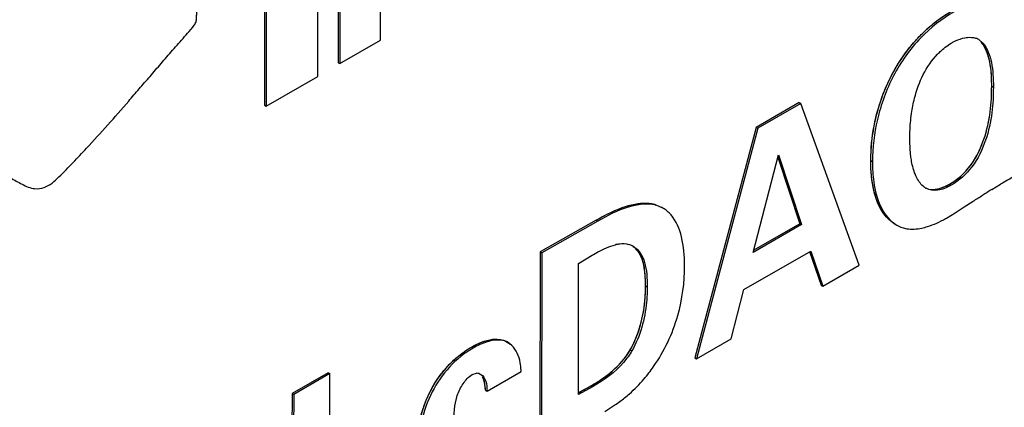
# Model space of a CAD drawing. Header units: inches. Extents: x 0 to 34, y 0 to 22.
# Tile 109 of 139: x 25.039 to 25.352, y 16.766 to 16.889. Entities that reach past the tile are written whole.
import ezdxf

# ---------------------------------------------------------------- set-up
doc = ezdxf.new("R2010")
doc.units = ezdxf.units.IN
doc.header["$LTSCALE"] = 1.87
doc.header["$MEASUREMENT"] = 0
doc.layers.get('0').update_dxf_attribs({"linetype": 'CONTINUOUS'})

msp = doc.modelspace()

# ---------------------------------------------------------------- linework, layer by layer
at = {"color": 7, "linetype": 'CONTINUOUS'}
for p, q in [((25.1404929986, 16.9377145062), (25.1404929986, 16.8749744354)), ((25.1410219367, 16.9374091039), (25.1410219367, 16.8746690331)), ((25.1339822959, 16.8706044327), (25.1339822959, 16.9333445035)), ((25.1170730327, 16.9241921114), (25.1170730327, 16.8614520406)), ((25.1176019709, 16.9238867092), (25.1176019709, 16.8611466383)), ((25.1539079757, 16.8821092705), (25.1539079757, 16.9191274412)), ((25.1410219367, 16.8746690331), (25.1539079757, 16.8821092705)), ((25.3437348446, 16.8823455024), (25.3450418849, 16.8812065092)), ((25.3445129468, 16.8815119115), (25.3450418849, 16.8812065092)), ((25.1404929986, 16.8749744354), (25.1410219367, 16.8746690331)), ((25.1176019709, 16.8611466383), (25.1339822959, 16.8706044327)), ((25.3478216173, 16.8675634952), (25.3483505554, 16.867258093)), ((25.1170730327, 16.8614520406), (25.1176019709, 16.8611466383)), ((25.2867855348, 16.8623000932), (25.273138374, 16.8544589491)), ((25.287314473, 16.8619946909), (25.2736673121, 16.8541535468)), ((25.2867855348, 16.8623000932), (25.287314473, 16.8619946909)), ((25.3058062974, 16.8106947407), (25.287314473, 16.8619946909)), ((25.273138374, 16.8544589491), (25.2536497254, 16.7813350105)), ((25.2736673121, 16.8541535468), (25.2541786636, 16.7810296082)), ((25.273138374, 16.8544589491), (25.2736673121, 16.8541535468)), ((25.2721755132, 16.8147548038), (25.2801697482, 16.845726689)), ((25.279982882, 16.8450027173), (25.2870015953, 16.8238817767)), ((25.2801697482, 16.845726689), (25.2875305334, 16.8235763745)), ((25.309467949, 16.8439012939), (25.3099968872, 16.8435958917)), ((25.3344229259, 16.8364002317), (25.334951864, 16.8360948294)), ((25.3478537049, 16.8347429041), (25.3506525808, 16.8364614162)), ((25.2408078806, 16.8300548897), (25.2413368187, 16.8297494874)), ((25.2435392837, 16.8288588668), (25.2413368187, 16.8297494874)), ((25.2435246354, 16.828833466), (25.2429956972, 16.8291388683)), ((25.3362699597, 16.8273557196), (25.3390883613, 16.8291857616)), ((25.3390883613, 16.8291857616), (25.3419728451, 16.8310461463)), ((25.2223504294, 16.8250178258), (25.2046216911, 16.8149152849)), ((25.2223504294, 16.8250178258), (25.2228793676, 16.8247124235)), ((25.333522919, 16.8256796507), (25.3362699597, 16.8273557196)), ((25.2228793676, 16.8247124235), (25.2051506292, 16.8146098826)), ((25.2875305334, 16.8235763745), (25.2721755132, 16.8147548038)), ((25.2870015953, 16.8238817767), (25.2723601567, 16.8154701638)), ((25.2870015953, 16.8238817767), (25.2875305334, 16.8235763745)), ((25.3171635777, 16.8237578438), (25.3176925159, 16.8234524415)), ((25.2046216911, 16.8149152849), (25.2044920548, 16.7530857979)), ((25.2046216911, 16.8149152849), (25.2051506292, 16.8146098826)), ((25.2051506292, 16.8146098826), (25.205020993, 16.7527803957)), ((25.216774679, 16.811270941), (25.2210511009, 16.8138734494)), ((25.2691879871, 16.8030133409), (25.2904031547, 16.8152071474)), ((25.2900237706, 16.8150769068), (25.2937053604, 16.8043526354)), ((25.2904031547, 16.8152071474), (25.2942342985, 16.8040472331)), ((25.2166882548, 16.7696774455), (25.216774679, 16.811270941)), ((25.2942342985, 16.8040472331), (25.3058062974, 16.8106947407)), ((25.2380118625, 16.8041221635), (25.2385408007, 16.8038167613)), ((25.2937053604, 16.8043526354), (25.2942342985, 16.8040472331)), ((25.2651555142, 16.7873346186), (25.2691879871, 16.8030133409)), ((25.182745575, 16.784704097), (25.1832745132, 16.7843986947)), ((25.1943776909, 16.7861607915), (25.1938487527, 16.7864661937)), ((25.1955628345, 16.7852680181), (25.1943776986, 16.786160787)), ((25.2541786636, 16.7810296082), (25.2651555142, 16.7873346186)), ((25.2331544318, 16.7838598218), (25.2336833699, 16.7835544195)), ((25.2536497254, 16.7813350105), (25.2541786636, 16.7810296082)), ((25.1373473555, 16.7766026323), (25.1258480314, 16.7699970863)), ((25.1378762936, 16.7762972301), (25.1263769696, 16.7696916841)), ((25.1373473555, 16.7766026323), (25.1378762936, 16.7762972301)), ((25.1377466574, 16.7141252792), (25.1378762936, 16.7762972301)), ((25.1829582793, 16.7759935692), (25.1843558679, 16.7764141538)), ((25.1851873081, 16.7762989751), (25.1857149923, 16.776065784)), ((25.187762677, 16.7707888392), (25.1985185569, 16.7769651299)), ((25.2212157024, 16.7721078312), (25.2166882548, 16.7696774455)), ((25.2206867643, 16.7724132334), (25.2212157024, 16.7721078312)), ((25.1258480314, 16.7699970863), (25.1257193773, 16.7078245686)), ((25.1258480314, 16.7699970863), (25.1263769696, 16.7696916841)), ((25.1263769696, 16.7696916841), (25.1262483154, 16.7075191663)), ((25.1775102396, 16.766089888), (25.1782776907, 16.7693477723)), ((25.1872337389, 16.7710942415), (25.187762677, 16.7707888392)), ((25.1771914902, 16.7625232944), (25.1775102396, 16.766089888)), ((25.2250531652, 16.7643210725), (25.2282813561, 16.7663635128))]:
    msp.add_line(p, q, dxfattribs=at)
at = {"color": 40, "linetype": 'CONTINUOUS'}
for centre, radius, start, end in [((25.3593578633, 16.8496827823), 0.0481348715, 119.9262171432, 132.8245913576), ((25.171764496, 16.8581946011), 0.0987522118, 297.060170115, 299.3942838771), ((25.1792789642, 16.8446618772), 0.0832734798, 299.4596564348, 299.8182770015)]:
    msp.add_arc(centre, radius, start, end, dxfattribs=at)
at = {"color": 7, "linetype": 'CONTINUOUS'}
for centre, radius, start, end in [((25.3592638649, 16.8498267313), 0.047963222, 119.9146876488, 126.7365005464), ((25.3594052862, 16.8496246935), 0.0482097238, 126.7275730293, 132.7132019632), ((25.3412088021, 16.8778635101), 0.0051371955, 67.3387059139, 73.1125679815), ((25.3413579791, 16.8782208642), 0.0047499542, 60.0469653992, 67.3384404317), ((24.7996810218, 17.0902738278), 0.3562322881, 316.1084423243, 317.1103914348), ((25.6581943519, 16.3020140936), 0.6166164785, 119.4422068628, 119.9177963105), ((26.0275495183, 15.7518914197), 1.2784966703, 122.1161102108, 122.2692105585), ((24.998442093, 17.3816568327), 0.6489880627, 301.9603945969, 302.2720390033), ((25.3143523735, 16.8590406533), 0.0384768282, 299.2864444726, 299.8833710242), ((25.3225550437, 16.8318625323), 0.009714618, 239.9647243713, 251.3066786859), ((25.2325292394, 16.8024205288), 0.0153595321, 104.0803037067, 105.4785572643), ((25.2307962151, 16.8109796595), 0.0065789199, 59.9962459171, 73.9600475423), ((25.1965472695, 16.8093704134), 0.0537267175, 319.6324602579, 325.0005640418), ((25.1844291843, 16.7738848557), 0.0025303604, 72.5657610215, 91.6603596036), ((25.181666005, 16.7768979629), 0.0168526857, 0.2283548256, 1.641061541), ((25.177620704, 16.8475858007), 0.0866348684, 298.6775468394, 299.8082211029), ((25.1692334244, 16.8630105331), 0.1041924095, 297.0947847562, 298.6535884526), ((25.1996757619, 16.8089184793), 0.0512757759, 303.9091293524, 308.1611103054)]:
    msp.add_arc(centre, radius, start, end, dxfattribs=at)
for points, knots in [([(25.0606804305, 16.8478264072), (25.0629456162, 16.8502639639), (25.0674291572, 16.8552176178), (25.0729499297, 16.8615383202), (25.0774016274, 16.8666951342), (25.0808288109, 16.8706773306), (25.0843505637, 16.8747624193), (25.0873604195, 16.8782349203), (25.089840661, 16.8810726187), (25.0917527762, 16.883257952), (25.0933814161, 16.8850756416), (25.09461999, 16.8865224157), (25.0953540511, 16.8876190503), (25.0956219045, 16.888818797), (25.09549433, 16.8899835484), (25.0957632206, 16.8910427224), (25.0954899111, 16.8920539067), (25.094775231, 16.8925968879), (25.0938938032, 16.8933120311), (25.0927774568, 16.8942046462), (25.0914574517, 16.8952712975), (25.089720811, 16.896677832), (25.0875826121, 16.8984199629), (25.0850523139, 16.9004942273), (25.0817532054, 16.9032126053), (25.0777051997, 16.9065673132), (25.0729094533, 16.9105496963), (25.0681585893, 16.9144832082), (25.0617880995, 16.9196931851), (25.0537326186, 16.9262273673), (25.0469238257, 16.9310801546), (25.0432872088, 16.933179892)], [0, 0, 0, 0, 0.0807198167, 0.1620595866, 0.2035746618, 0.2459768, 0.2895080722, 0.3344107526, 0.3574522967, 0.3809279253, 0.4048625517, 0.4166120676, 0.4272051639, 0.4364753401, 0.4457442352, 0.4553368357, 0.4626097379, 0.4695011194, 0.4764828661, 0.4903444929, 0.5040754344, 0.5176818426, 0.5445456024, 0.5709847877, 0.5970482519, 0.6482428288, 0.6985182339, 0.7482628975, 0.7978660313, 0.8981346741, 1, 1, 1, 1]), ([(25.335873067, 16.8910943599), (25.3320173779, 16.8888787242), (25.3244699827, 16.8830004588), (25.3160743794, 16.8711174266), (25.3111541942, 16.8574725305), (25.3100070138, 16.8480624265), (25.3099968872, 16.8435958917)], [0, 0, 0, 0, 0.2363962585, 0.5008072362, 0.7625621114, 1, 1, 1, 1]), ([(25.309467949, 16.8439012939), (25.3094845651, 16.8512300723), (25.3123505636, 16.8664942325), (25.3209381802, 16.8797235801), (25.326703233, 16.8850471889)], [0, 0, 0, 0, 0.4829241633, 1, 1, 1, 1]), ([(25.3306466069, 16.8776677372), (25.3310192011, 16.8780510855), (25.3324789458, 16.8794527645), (25.334121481, 16.8806687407), (25.3354124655, 16.8814106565)], [0, 0, 0, 0, 0.2641794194, 1, 1, 1, 1]), ([(25.3354124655, 16.8814106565), (25.3357281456, 16.8815918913), (25.3369495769, 16.8822341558), (25.3382726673, 16.8826960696), (25.339271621, 16.8828831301)], [0, 0, 0, 0, 0.2637104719, 1, 1, 1, 1]), ([(25.339271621, 16.8828831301), (25.3395737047, 16.8829396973), (25.3407106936, 16.8830988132), (25.3418954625, 16.8830243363), (25.3427011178, 16.8827791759)], [0, 0, 0, 0, 0.2673715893, 1, 1, 1, 1]), ([(25.3450418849, 16.8812065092), (25.3464911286, 16.8795231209), (25.3481610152, 16.8747006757), (25.3483560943, 16.8698810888), (25.3483505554, 16.867258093)], [0, 0, 0, 0, 0.4585369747, 1, 1, 1, 1]), ([(25.3478216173, 16.8675634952), (25.347823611, 16.8685076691), (25.3477695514, 16.8720569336), (25.347324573, 16.8756693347), (25.3464195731, 16.8781221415)], [0, 0, 0, 0, 0.2653212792, 1, 1, 1, 1]), ([(25.3223786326, 16.8588489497), (25.3226086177, 16.8604837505), (25.3239312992, 16.8672331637), (25.3269859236, 16.8739013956), (25.3306466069, 16.8776677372)], [0, 0, 0, 0, 0.2391522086, 1, 1, 1, 1]), ([(25.3344229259, 16.8364002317), (25.336961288, 16.837858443), (25.3416498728, 16.8420951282), (25.3456224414, 16.8504247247), (25.3475689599, 16.8591336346), (25.3478162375, 16.8648399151), (25.3478216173, 16.8675634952)], [0, 0, 0, 0, 0.248008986, 0.5178407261, 0.7692580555, 1, 1, 1, 1]), ([(25.3483505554, 16.867258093), (25.3483451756, 16.8645345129), (25.3480978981, 16.8588282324), (25.3461513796, 16.8501193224), (25.3421788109, 16.8417897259), (25.3374902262, 16.8375530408), (25.334951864, 16.8360948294)], [0, 0, 0, 0, 0.2307419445, 0.4821592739, 0.751991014, 1, 1, 1, 1]), ([(25.3218703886, 16.8511885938), (25.321871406, 16.8518056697), (25.321909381, 16.8543653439), (25.3221079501, 16.8569248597), (25.3223786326, 16.8588489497)], [0, 0, 0, 0, 0.2410349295, 1, 1, 1, 1]), ([(25.3223403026, 16.8441763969), (25.3222510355, 16.8447360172), (25.3219487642, 16.8470617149), (25.3218663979, 16.8494111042), (25.3218703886, 16.8511885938)], [0, 0, 0, 0, 0.2417446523, 1, 1, 1, 1]), ([(25.3171636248, 16.8237578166), (25.3157753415, 16.8245593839), (25.3125672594, 16.827664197), (25.3099300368, 16.8348726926), (25.3094620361, 16.8407486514), (25.309467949, 16.8439012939)], [0, 0, 0, 0, 0.2146963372, 0.5777719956, 1, 1, 1, 1]), ([(25.3238977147, 16.8388135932), (25.3237075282, 16.8392133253), (25.3229890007, 16.8409373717), (25.3225644, 16.8427715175), (25.3223403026, 16.8441763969)], [0, 0, 0, 0, 0.2373170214, 1, 1, 1, 1]), ([(25.0441913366, 16.8350163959), (25.0451951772, 16.8349205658), (25.04823729, 16.8352948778), (25.0521513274, 16.8388647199), (25.0549173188, 16.8417579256), (25.0564009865, 16.843299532)], [0, 0, 0, 0, 0.1987928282, 0.578210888, 1, 1, 1, 1]), ([(25.3099968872, 16.8435958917), (25.309992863, 16.8414502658), (25.3102912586, 16.8364337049), (25.3120448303, 16.8290960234), (25.3155800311, 16.8246721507), (25.3176925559, 16.8234524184)], [0, 0, 0, 0, 0.2878393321, 0.672755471, 1, 1, 1, 1]), ([(25.0365153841, 16.8384577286), (25.0377285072, 16.8377572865), (25.0401439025, 16.8363673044), (25.0427842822, 16.8351507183), (25.0441913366, 16.8350163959)], [0, 0, 0, 0, 0.497755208, 1, 1, 1, 1]), ([(25.3269864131, 16.8351065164), (25.3266512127, 16.835300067), (25.3253354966, 16.8362726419), (25.3244290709, 16.8376967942), (25.3238977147, 16.8388135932)], [0, 0, 0, 0, 0.238367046, 1, 1, 1, 1]), ([(25.334951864, 16.8360948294), (25.3336237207, 16.8353314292), (25.3310407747, 16.8341908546), (25.3280545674, 16.8344897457), (25.3269864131, 16.8351065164)], [0, 0, 0, 0, 0.5539670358, 1, 1, 1, 1]), ([(25.3299267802, 16.8347912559), (25.330294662, 16.8348346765), (25.3318686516, 16.8351320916), (25.3333585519, 16.8357884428), (25.3344229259, 16.8364002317)], [0, 0, 0, 0, 0.2317963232, 1, 1, 1, 1]), ([(25.2223504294, 16.8250178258), (25.2254176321, 16.8267782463), (25.2311483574, 16.82969655), (25.2379700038, 16.8308392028), (25.2408078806, 16.8300548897)], [0, 0, 0, 0, 0.5456916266, 1, 1, 1, 1]), ([(25.2413368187, 16.8297494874), (25.238498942, 16.8305338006), (25.2316772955, 16.8293911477), (25.2259465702, 16.826472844), (25.2228793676, 16.8247124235)], [0, 0, 0, 0, 0.4543083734, 1, 1, 1, 1]), ([(25.2504093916, 16.8106423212), (25.2504161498, 16.8136810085), (25.2499544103, 16.8192868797), (25.247776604, 16.8247141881), (25.2461070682, 16.8266671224)], [0, 0, 0, 0, 0.5418505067, 1, 1, 1, 1]), ([(25.3256488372, 16.8224868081), (25.3262714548, 16.8226182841), (25.328889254, 16.8233184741), (25.3313692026, 16.8244693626), (25.3331743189, 16.8254817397)], [0, 0, 0, 0, 0.2351640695, 1, 1, 1, 1]), ([(25.3194414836, 16.8226603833), (25.3199061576, 16.8225037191), (25.3219361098, 16.8219888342), (25.3240882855, 16.822157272), (25.3256488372, 16.8224868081)], [0, 0, 0, 0, 0.2351526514, 1, 1, 1, 1]), ([(25.2210511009, 16.8138734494), (25.2216664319, 16.8142286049), (25.2240265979, 16.8155420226), (25.2265084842, 16.8166912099), (25.2284301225, 16.8172229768)], [0, 0, 0, 0, 0.2627159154, 1, 1, 1, 1]), ([(25.228792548, 16.8173185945), (25.2291237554, 16.8174024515), (25.2303833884, 16.8176446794), (25.2317100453, 16.8175623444), (25.2326140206, 16.8173024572)], [0, 0, 0, 0, 0.2664521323, 1, 1, 1, 1]), ([(25.2380118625, 16.8041221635), (25.2380147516, 16.8054089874), (25.2379108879, 16.8084442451), (25.2372095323, 16.8129594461), (25.2352711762, 16.8158083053), (25.2340577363, 16.8166622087)], [0, 0, 0, 0, 0.284558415, 0.6718902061, 1, 1, 1, 1]), ([(25.2340844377, 16.8166776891), (25.2349634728, 16.8161701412), (25.2365685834, 16.8146461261), (25.2378762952, 16.8114637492), (25.2384637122, 16.8077779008), (25.2385438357, 16.8051685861), (25.2385408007, 16.8038167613)], [0, 0, 0, 0, 0.2144481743, 0.4494364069, 0.714398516, 1, 1, 1, 1]), ([(25.2405579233, 16.7785544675), (25.2439819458, 16.7834390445), (25.2489060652, 16.793912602), (25.2503986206, 16.8052873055), (25.2504093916, 16.8106423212)], [0, 0, 0, 0, 0.5269485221, 1, 1, 1, 1]), ([(25.2331544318, 16.7838598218), (25.2341007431, 16.7854941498), (25.236967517, 16.7919119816), (25.2380035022, 16.79901652), (25.2380118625, 16.8041221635)], [0, 0, 0, 0, 0.2700141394, 1, 1, 1, 1]), ([(25.2385408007, 16.8038167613), (25.2385381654, 16.8022074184), (25.2382206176, 16.7952466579), (25.2363755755, 16.7882039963), (25.2336833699, 16.7835544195)], [0, 0, 0, 0, 0.2304957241, 1, 1, 1, 1]), ([(25.182745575, 16.784704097), (25.1837127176, 16.7852593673), (25.1870281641, 16.7869485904), (25.1915093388, 16.787816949), (25.1938487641, 16.7864661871)], [0, 0, 0, 0, 0.2922001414, 1, 1, 1, 1]), ([(25.1832745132, 16.7843986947), (25.1777919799, 16.7812443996), (25.1708383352, 16.7734877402), (25.1666421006, 16.7613784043), (25.165725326, 16.754929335), (25.1657186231, 16.7518704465)], [0, 0, 0, 0, 0.4953156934, 0.7604618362, 1, 1, 1, 1]), ([(25.1767675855, 16.7801989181), (25.177245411, 16.7806521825), (25.1791064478, 16.7823190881), (25.1811509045, 16.7837866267), (25.182745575, 16.784704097)], [0, 0, 0, 0, 0.263615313, 1, 1, 1, 1]), ([(25.1943776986, 16.786160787), (25.193655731, 16.7865776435), (25.191420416, 16.7872325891), (25.1874787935, 16.7865187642), (25.1846984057, 16.7852162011), (25.1832745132, 16.7843986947)], [0, 0, 0, 0, 0.2141874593, 0.5781652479, 1, 1, 1, 1]), ([(25.1985117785, 16.7773805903), (25.1984889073, 16.7781777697), (25.1982136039, 16.7809900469), (25.1970429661, 16.7838571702), (25.1955628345, 16.7852680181)], [0, 0, 0, 0, 0.2805827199, 1, 1, 1, 1]), ([(25.2206867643, 16.7724132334), (25.2218268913, 16.7730691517), (25.2266318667, 16.7760459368), (25.2309724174, 16.7800908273), (25.2331544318, 16.7838598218)], [0, 0, 0, 0, 0.2319661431, 1, 1, 1, 1]), ([(25.2336833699, 16.7835544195), (25.2329282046, 16.7822500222), (25.2295659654, 16.7776191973), (25.2248370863, 16.7741912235), (25.2212157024, 16.7721078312)], [0, 0, 0, 0, 0.2651167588, 1, 1, 1, 1]), ([(25.165189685, 16.7521758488), (25.1651949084, 16.7545595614), (25.1659190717, 16.7609282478), (25.1691127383, 16.7708856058), (25.1738951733, 16.7774741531), (25.1767675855, 16.7801989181)], [0, 0, 0, 0, 0.2306605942, 0.6168899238, 1, 1, 1, 1]), ([(25.1782776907, 16.7693477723), (25.1787180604, 16.7706745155), (25.1799289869, 16.773147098), (25.181790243, 16.7753217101), (25.1829582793, 16.7759935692)], [0, 0, 0, 0, 0.50918572, 1, 1, 1, 1]), ([(25.1857149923, 16.776065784), (25.1864900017, 16.7756183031), (25.1876020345, 16.7737653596), (25.1876601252, 16.7718302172), (25.187762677, 16.7707888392)], [0, 0, 0, 0, 0.46098119, 1, 1, 1, 1]), ([(25.1872337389, 16.7710942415), (25.1871963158, 16.7714742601), (25.1870650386, 16.7728907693), (25.1868447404, 16.7743862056), (25.1862888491, 16.7752797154)], [0, 0, 0, 0, 0.2662552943, 1, 1, 1, 1]), ([(25.2313577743, 16.7686015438), (25.2318934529, 16.7690222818), (25.2340842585, 16.7708527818), (25.2360738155, 16.7729177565), (25.2374819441, 16.7745722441)], [0, 0, 0, 0, 0.2386879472, 1, 1, 1, 1])]:
    msp.add_open_spline(points, degree=3, knots=knots, dxfattribs=at)
at = {"color": 40, "linetype": 'CONTINUOUS'}
for points, knots in [([(25.309467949, 16.8439012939), (25.3094858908, 16.8518147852), (25.3121634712, 16.8661086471), (25.3214038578, 16.8797856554), (25.3256146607, 16.8840383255), (25.326637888, 16.8849867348)], [0, 0, 0, 0, 0.6055900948, 0.9061641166, 1, 1, 1, 1]), ([(25.3478216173, 16.8675634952), (25.347825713, 16.8695030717), (25.3476442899, 16.8748668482), (25.3462131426, 16.8795370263), (25.3445129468, 16.8815119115)], [0, 0, 0, 0, 0.3531080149, 1, 1, 1, 1]), ([(25.3344229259, 16.8364002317), (25.3367952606, 16.8377630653), (25.3415631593, 16.8418581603), (25.3471976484, 16.85393361), (25.3478112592, 16.862319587), (25.3478216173, 16.8675634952)], [0, 0, 0, 0, 0.2621983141, 0.4986306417, 1, 1, 1, 1]), ([(25.3268477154, 16.8352084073), (25.3271420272, 16.8350709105), (25.3292597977, 16.8343223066), (25.3321081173, 16.8350697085), (25.3344229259, 16.8364002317)], [0, 0, 0, 0, 0.1459989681, 1, 1, 1, 1]), ([(25.2223504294, 16.8250178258), (25.2234278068, 16.8256361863), (25.2297878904, 16.8291308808), (25.2365309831, 16.8312369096), (25.2408078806, 16.8300548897)], [0, 0, 0, 0, 0.1684348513, 1, 1, 1, 1]), ([(25.2380118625, 16.8041221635), (25.2380210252, 16.8082033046), (25.2374908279, 16.813407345), (25.2346982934, 16.8162255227), (25.2339806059, 16.8167156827)], [0, 0, 0, 0, 0.7749616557, 1, 1, 1, 1]), ([(25.2331544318, 16.7838598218), (25.234271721, 16.7857894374), (25.2372537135, 16.7928553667), (25.2380046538, 16.7997197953), (25.2380118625, 16.8041221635)], [0, 0, 0, 0, 0.2927478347, 1, 1, 1, 1]), ([(25.182745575, 16.784704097), (25.1863175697, 16.7867549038), (25.1912189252, 16.7882358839), (25.1944537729, 16.7861349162), (25.1950704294, 16.7855383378)], [0, 0, 0, 0, 0.7820779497, 1, 1, 1, 1]), ([(25.165189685, 16.7521758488), (25.1652044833, 16.7589291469), (25.1677671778, 16.769224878), (25.1735186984, 16.776689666), (25.1742803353, 16.7775805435)], [0, 0, 0, 0, 0.8738971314, 1, 1, 1, 1])]:
    msp.add_open_spline(points, degree=3, knots=knots, dxfattribs=at)
for points in [[(25.313710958, 16.8268952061), (25.3106806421, 16.8309494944), (25.3094553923, 16.8372062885), (25.309467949, 16.8439012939)], [(25.1742803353, 16.7775805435), (25.1768699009, 16.7806095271), (25.1798797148, 16.7830552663), (25.182745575, 16.784704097)], [(25.2206867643, 16.7724132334), (25.225019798, 16.7749060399), (25.2300842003, 16.7785566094), (25.2331544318, 16.7838598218)], [(25.1872337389, 16.7710942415), (25.1871091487, 16.7723594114), (25.187016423, 16.7736474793), (25.1865912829, 16.7746833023)]]:
    msp.add_open_spline(points, degree=3, dxfattribs=at)
at = {"color": 7, "linetype": 'CONTINUOUS'}
msp.add_open_spline([(25.2461070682, 16.8266671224), (25.2453769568, 16.8275211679), (25.2444976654, 16.8282716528), (25.2435246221, 16.8288334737)], degree=3, dxfattribs=at)

doc.saveas('drawing.dxf')
